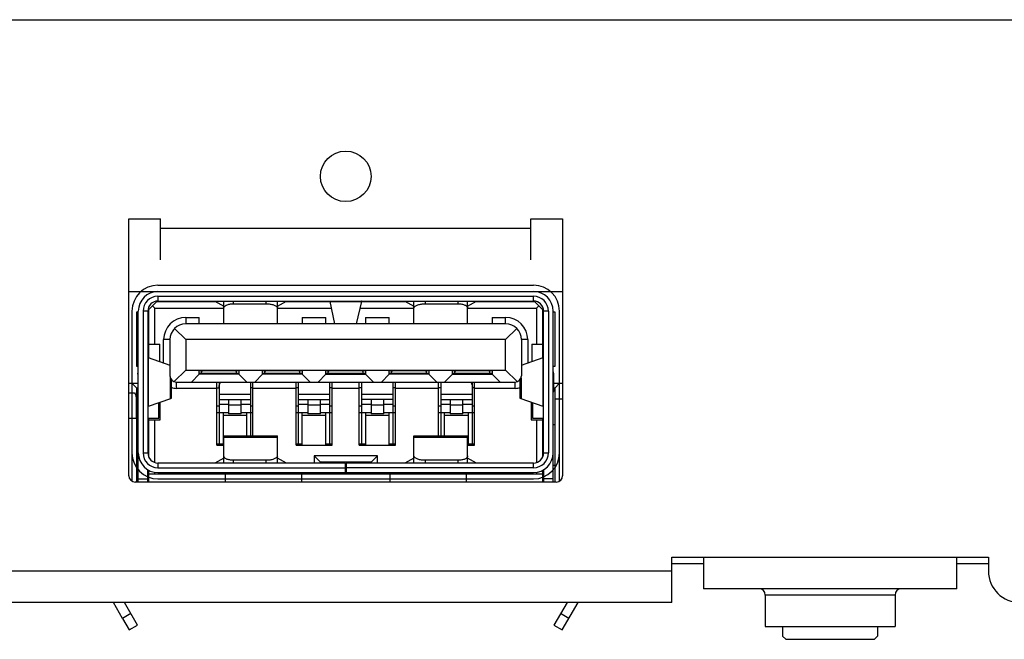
# Model space of a CAD drawing. Header units: millimetres. Extents: x 100 to 448, y 15 to 335.
# Tile 15 of 17: x 257 to 288, y 315 to 335. Entities that reach past the tile are written whole.
import ezdxf

# ---------------------------------------------------------------- set-up
doc = ezdxf.new("R2010")
doc.units = ezdxf.units.MM
doc.header["$LTSCALE"] = 16.335
for name, color, linetype in [('00_COMPONENTS', 7, 'CONTINUOUS'), ('09_ALL_ROUNDS', 7, 'CONTINUOUS'), ('20_ALL_FEATURES', 7, 'CONTINUOUS')]:
    doc.layers.add(name, color=color, linetype=linetype)

msp = doc.modelspace()

# ---------------------------------------------------------------- linework, layer by layer
at = {"layer": '00_COMPONENTS', "color": 0}
for p, q in [((261.557, 326.226), (273.417, 326.226)), ((260.637, 326.026), (274.337, 326.026)), ((261.512, 325.701), (261.262, 325.451)), ((263.398, 325.701), (261.512, 325.701)), ((261.557, 325.876), (273.417, 325.876)), ((261.557, 325.876), (261.557, 325.726)), ((261.557, 325.726), (273.417, 325.726)), ((261.557, 325.726), (261.557, 325.701)), ((263.356, 325.725), (263.637, 325.568)), ((263.637, 325.006), (263.637, 325.726)), ((263.937, 325.726), (263.937, 325.64)), ((263.937, 325.64), (264.978, 325.64)), ((264.978, 325.64), (264.978, 325.726)), ((265.337, 325.006), (265.337, 325.726)), ((265.337, 325.568), (265.619, 325.725)), ((266.991, 325.701), (265.576, 325.701)), ((266.487, 325.726), (266.487, 325.701)), ((266.991, 325.708), (267.982, 325.708)), ((267.139, 325.006), (266.991, 325.708)), ((267.982, 325.708), (267.82, 325.006)), ((269.398, 325.701), (267.982, 325.701)), ((268.487, 325.701), (268.487, 325.726)), ((269.356, 325.725), (269.637, 325.568)), ((269.637, 325.006), (269.637, 325.726)), ((269.997, 325.726), (269.997, 325.64)), ((269.997, 325.64), (271.037, 325.64)), ((271.037, 325.64), (271.037, 325.726)), ((271.337, 325.006), (271.337, 325.726)), ((271.337, 325.568), (271.619, 325.725)), ((273.462, 325.701), (271.576, 325.701)), ((273.417, 325.726), (273.417, 325.876)), ((273.417, 325.701), (273.417, 325.726)), ((273.712, 325.451), (273.462, 325.701)), ((260.737, 325.406), (260.737, 320.926)), ((260.887, 325.386), (260.937, 325.386)), ((260.887, 323.656), (260.887, 325.386)), ((260.937, 320.006), (260.937, 325.406)), ((261.237, 325.406), (261.087, 325.406)), ((261.087, 325.406), (261.087, 320.926)), ((261.237, 325.406), (261.237, 320.926)), ((261.237, 325.386), (261.262, 325.386)), ((261.262, 325.451), (261.262, 323.941)), ((261.462, 325.501), (261.387, 325.576)), ((261.462, 325.501), (263.637, 325.501)), ((261.462, 324.361), (261.462, 325.501)), ((265.337, 325.501), (267.034, 325.501)), ((267.935, 325.501), (269.637, 325.501)), ((271.337, 325.501), (273.512, 325.501)), ((273.587, 325.576), (273.512, 325.501)), ((273.512, 325.501), (273.512, 324.361)), ((273.712, 323.941), (273.712, 325.451)), ((273.712, 325.386), (273.737, 325.386)), ((273.887, 325.406), (273.737, 325.406)), ((273.737, 320.926), (273.737, 325.406)), ((273.887, 325.406), (273.887, 320.926)), ((274.037, 320.006), (274.037, 325.406)), ((274.037, 325.386), (274.087, 325.386)), ((274.087, 325.386), (274.087, 323.656)), ((274.237, 320.926), (274.237, 325.406)), ((262.437, 325.206), (262.862, 325.206)), ((262.437, 325.206), (262.437, 325.006)), ((272.537, 325.006), (262.437, 325.006)), ((262.862, 325.006), (262.862, 325.206)), ((266.112, 325.206), (266.862, 325.206)), ((266.112, 325.206), (266.112, 325.006)), ((266.862, 325.006), (266.862, 325.206)), ((268.112, 325.206), (268.862, 325.206)), ((268.112, 325.206), (268.112, 325.006)), ((268.862, 325.006), (268.862, 325.206)), ((272.112, 325.206), (272.537, 325.206)), ((272.112, 325.206), (272.112, 325.006)), ((272.537, 325.006), (272.537, 325.206)), ((262.437, 324.506), (262.084, 324.86)), ((272.891, 324.86), (272.537, 324.506)), ((261.262, 324.361), (261.612, 324.361)), ((261.612, 323.812), (261.612, 324.361)), ((261.937, 324.506), (261.737, 324.506)), ((261.737, 323.768), (261.737, 324.506)), ((261.937, 324.506), (261.937, 323.366)), ((272.537, 324.506), (262.437, 324.506)), ((262.437, 324.506), (262.437, 323.546)), ((272.537, 323.546), (272.537, 324.506)), ((273.237, 324.506), (273.037, 324.506)), ((273.037, 324.506), (273.037, 323.366)), ((273.237, 324.506), (273.237, 323.768)), ((273.362, 324.361), (273.712, 324.361)), ((273.362, 324.361), (273.362, 323.813)), ((261.237, 324.296), (261.262, 324.296)), ((273.737, 324.296), (273.712, 324.296)), ((261.25, 323.941), (261.937, 323.697)), ((261.25, 323.941), (261.25, 322.391)), ((273.037, 323.697), (273.724, 323.941)), ((273.724, 322.391), (273.724, 323.941)), ((260.937, 323.656), (260.887, 323.656)), ((260.922, 323.414), (260.922, 322.918)), ((262.069, 323.178), (262.437, 323.546)), ((262.437, 323.546), (272.537, 323.546)), ((262.862, 323.416), (262.612, 323.166)), ((264.112, 323.516), (262.862, 323.516)), ((262.862, 323.416), (262.862, 323.516)), ((262.862, 323.446), (264.112, 323.446)), ((264.112, 323.416), (262.862, 323.416)), ((262.937, 323.446), (262.937, 323.516)), ((264.037, 323.446), (264.037, 323.516)), ((264.112, 323.516), (264.112, 323.416)), ((264.362, 323.166), (264.112, 323.416)), ((264.862, 323.416), (264.612, 323.166)), ((266.112, 323.516), (264.862, 323.516)), ((264.862, 323.416), (264.862, 323.516)), ((264.862, 323.446), (266.112, 323.446)), ((266.112, 323.416), (264.862, 323.416)), ((264.937, 323.446), (264.937, 323.516)), ((266.037, 323.446), (266.037, 323.516)), ((266.112, 323.516), (266.112, 323.416)), ((266.362, 323.166), (266.112, 323.416)), ((266.862, 323.416), (266.612, 323.166)), ((268.112, 323.516), (266.862, 323.516)), ((266.862, 323.416), (266.862, 323.516)), ((266.862, 323.446), (268.112, 323.446)), ((266.862, 323.416), (268.112, 323.416)), ((266.937, 323.446), (266.937, 323.516)), ((268.037, 323.446), (268.037, 323.516)), ((268.112, 323.516), (268.112, 323.416)), ((268.362, 323.166), (268.112, 323.416)), ((268.612, 323.166), (268.862, 323.416)), ((270.112, 323.516), (268.862, 323.516)), ((268.862, 323.416), (268.862, 323.516)), ((268.862, 323.446), (270.112, 323.446)), ((270.112, 323.416), (268.862, 323.416)), ((268.937, 323.446), (268.937, 323.516)), ((270.037, 323.446), (270.037, 323.516)), ((270.112, 323.516), (270.112, 323.416)), ((270.362, 323.166), (270.112, 323.416)), ((270.862, 323.416), (270.612, 323.166)), ((272.112, 323.516), (270.862, 323.516)), ((270.862, 323.416), (270.862, 323.516)), ((270.862, 323.446), (272.112, 323.446)), ((270.862, 323.416), (272.112, 323.416)), ((270.937, 323.446), (270.937, 323.516)), ((272.037, 323.446), (272.037, 323.516)), ((272.112, 323.516), (272.112, 323.416)), ((272.362, 323.166), (272.112, 323.416)), ((272.537, 323.546), (272.905, 323.178)), ((274.087, 323.656), (274.037, 323.656)), ((274.052, 323.414), (274.052, 322.918)), ((260.637, 323.126), (260.922, 323.126)), ((260.737, 323.126), (260.887, 322.976)), ((261.948, 322.639), (261.948, 323.3)), ((261.975, 323.25), (261.975, 322.653)), ((262.137, 323.166), (272.837, 323.166)), ((262.137, 323.166), (262.137, 322.966)), ((263.417, 321.166), (263.417, 323.166)), ((263.487, 323.166), (263.487, 321.216)), ((264.487, 321.464), (264.487, 323.166)), ((264.557, 321.464), (264.557, 323.166)), ((265.917, 321.166), (265.917, 323.166)), ((265.987, 323.166), (265.987, 321.216)), ((266.987, 321.216), (266.987, 323.166)), ((267.057, 321.166), (267.057, 323.166)), ((267.917, 321.166), (267.917, 323.166)), ((267.987, 323.166), (267.987, 321.216)), ((268.987, 321.216), (268.987, 323.166)), ((269.057, 321.166), (269.057, 323.166)), ((270.417, 321.464), (270.417, 323.166)), ((270.487, 323.166), (270.487, 321.464)), ((271.487, 321.216), (271.487, 323.166)), ((271.557, 321.166), (271.557, 323.166)), ((272.837, 322.966), (272.837, 323.166)), ((272.999, 322.653), (272.999, 323.249)), ((273.026, 323.299), (273.026, 322.639)), ((274.052, 323.126), (274.337, 323.126)), ((274.087, 322.976), (274.237, 323.126)), ((260.637, 322.826), (260.819, 322.826)), ((260.922, 322.976), (260.887, 322.976)), ((260.887, 320.006), (260.887, 322.976)), ((263.417, 322.966), (262.137, 322.966)), ((263.417, 322.986), (263.487, 322.986)), ((263.487, 322.786), (264.487, 322.786)), ((264.557, 322.986), (264.487, 322.986)), ((265.917, 322.966), (264.557, 322.966)), ((265.987, 322.986), (265.917, 322.986)), ((265.987, 322.786), (266.987, 322.786)), ((267.057, 322.986), (266.987, 322.986)), ((267.917, 322.966), (267.057, 322.966)), ((267.987, 322.986), (267.917, 322.986)), ((267.987, 322.786), (268.987, 322.786)), ((269.057, 322.986), (268.987, 322.986)), ((270.417, 322.966), (269.057, 322.966)), ((270.487, 322.986), (270.417, 322.986)), ((270.487, 322.786), (271.487, 322.786)), ((271.557, 322.986), (271.487, 322.986)), ((272.837, 322.966), (271.557, 322.966)), ((274.087, 322.976), (274.052, 322.976)), ((274.087, 322.976), (274.087, 320.006)), ((260.887, 322.626), (260.87, 322.626)), ((260.87, 322.626), (260.87, 322.026)), ((261.948, 322.639), (261.25, 322.391)), ((261.587, 322.026), (261.587, 322.511)), ((261.632, 321.976), (261.632, 322.527)), ((263.487, 322.616), (264.487, 322.616)), ((263.786, 322.616), (263.786, 322.156)), ((264.189, 322.156), (264.189, 322.616)), ((265.987, 322.616), (266.987, 322.616)), ((266.286, 322.616), (266.286, 322.156)), ((266.689, 322.156), (266.689, 322.616)), ((268.987, 322.616), (267.987, 322.616)), ((268.286, 322.616), (268.286, 322.156)), ((268.689, 322.156), (268.689, 322.616)), ((270.487, 322.616), (271.487, 322.616)), ((270.786, 322.616), (270.786, 322.156)), ((271.189, 322.156), (271.189, 322.616)), ((273.724, 322.391), (273.026, 322.639)), ((273.342, 322.527), (273.342, 321.976)), ((273.387, 322.511), (273.387, 322.026)), ((274.337, 322.626), (274.087, 322.626)), ((263.487, 322.406), (263.417, 322.406)), ((263.417, 322.206), (263.786, 322.206)), ((263.487, 322.463), (263.786, 322.463)), ((263.612, 322.206), (263.612, 321.164)), ((263.786, 322.445), (264.189, 322.445)), ((264.189, 322.463), (264.487, 322.463)), ((264.189, 322.206), (264.557, 322.206)), ((264.362, 321.464), (264.362, 322.206)), ((264.557, 322.406), (264.487, 322.406)), ((265.987, 322.406), (265.917, 322.406)), ((265.917, 322.206), (266.286, 322.206)), ((265.987, 322.463), (266.286, 322.463)), ((266.112, 321.166), (266.112, 322.206)), ((266.286, 322.445), (266.689, 322.445)), ((266.689, 322.463), (266.987, 322.463)), ((266.689, 322.206), (267.057, 322.206)), ((266.862, 321.166), (266.862, 322.206)), ((267.057, 322.406), (266.987, 322.406)), ((267.987, 322.406), (267.917, 322.406)), ((267.917, 322.206), (268.286, 322.206)), ((267.987, 322.463), (268.286, 322.463)), ((268.112, 322.206), (268.112, 321.166)), ((268.286, 322.445), (268.689, 322.445)), ((268.689, 322.463), (268.987, 322.463)), ((268.689, 322.206), (269.057, 322.206)), ((268.862, 321.166), (268.862, 322.206)), ((269.057, 322.406), (268.987, 322.406)), ((270.487, 322.406), (270.417, 322.406)), ((270.417, 322.206), (270.786, 322.206)), ((270.487, 322.463), (270.786, 322.463)), ((270.612, 321.464), (270.612, 322.206)), ((270.786, 322.445), (271.189, 322.445)), ((271.189, 322.463), (271.487, 322.463)), ((271.189, 322.206), (271.557, 322.206)), ((271.362, 321.166), (271.362, 322.206)), ((271.557, 322.406), (271.487, 322.406)), ((260.637, 322.026), (260.87, 322.026)), ((261.237, 322.026), (261.587, 322.026)), ((261.262, 322.026), (261.262, 320.803)), ((261.262, 321.976), (261.632, 321.976)), ((261.462, 320.621), (261.462, 321.976)), ((264.362, 322.106), (263.612, 322.106)), ((264.189, 322.156), (263.786, 322.156)), ((266.862, 322.106), (266.112, 322.106)), ((266.689, 322.156), (266.286, 322.156)), ((268.862, 322.106), (268.112, 322.106)), ((268.689, 322.156), (268.286, 322.156)), ((271.362, 322.106), (270.612, 322.106)), ((271.189, 322.156), (270.786, 322.156)), ((273.342, 321.976), (273.712, 321.976)), ((273.387, 322.026), (273.737, 322.026)), ((273.512, 321.976), (273.512, 320.621)), ((273.712, 320.803), (273.712, 322.026)), ((260.887, 321.826), (260.937, 321.826)), ((274.037, 321.826), (274.087, 321.826)), ((263.637, 321.464), (265.337, 321.464)), ((263.637, 320.606), (263.637, 321.464)), ((265.337, 321.409), (263.637, 321.409)), ((265.337, 320.606), (265.337, 321.464)), ((269.637, 321.464), (271.337, 321.464)), ((269.637, 320.606), (269.637, 321.464)), ((271.337, 321.409), (269.637, 321.409)), ((271.337, 320.606), (271.337, 321.464)), ((260.737, 320.926), (260.737, 320.033)), ((261.087, 320.926), (261.237, 320.926)), ((263.417, 321.216), (263.612, 321.216)), ((263.417, 321.166), (263.637, 321.166)), ((265.917, 321.216), (266.112, 321.216)), ((265.917, 321.166), (267.057, 321.166)), ((266.862, 321.216), (267.057, 321.216)), ((267.917, 321.216), (268.112, 321.216)), ((267.917, 321.166), (269.057, 321.166)), ((268.862, 321.216), (269.057, 321.216)), ((271.337, 321.166), (271.557, 321.166)), ((271.362, 321.216), (271.557, 321.216)), ((273.737, 320.926), (273.887, 320.926)), ((274.237, 320.033), (274.237, 320.926)), ((263.637, 320.764), (263.356, 320.607)), ((264.978, 320.693), (263.937, 320.693)), ((263.937, 320.693), (263.937, 320.606)), ((264.978, 320.606), (264.978, 320.693)), ((265.619, 320.607), (265.337, 320.764)), ((268.487, 320.836), (266.487, 320.836)), ((266.487, 320.836), (266.687, 320.636)), ((266.487, 320.836), (266.487, 320.606)), ((268.287, 320.636), (266.687, 320.636)), ((266.687, 320.636), (266.687, 320.606)), ((268.487, 320.836), (268.287, 320.636)), ((268.287, 320.606), (268.287, 320.636)), ((268.487, 320.606), (268.487, 320.836)), ((269.637, 320.764), (269.356, 320.607)), ((271.037, 320.693), (269.997, 320.693)), ((269.997, 320.693), (269.997, 320.606)), ((271.037, 320.606), (271.037, 320.693)), ((271.619, 320.607), (271.337, 320.764)), ((260.937, 320.526), (260.887, 320.526)), ((261.237, 320.006), (261.237, 320.396)), ((261.262, 320.381), (261.262, 320.006)), ((261.462, 320.256), (261.462, 320.314)), ((267.477, 320.606), (261.557, 320.606)), ((261.557, 320.606), (261.557, 320.456)), ((261.557, 320.456), (267.477, 320.456)), ((261.557, 320.306), (273.417, 320.306)), ((266.487, 320.306), (266.487, 320.256)), ((266.687, 320.306), (266.687, 320.256)), ((267.477, 320.306), (267.477, 320.606)), ((273.417, 320.606), (267.497, 320.606)), ((267.497, 320.606), (267.497, 320.306)), ((273.417, 320.456), (267.497, 320.456)), ((268.287, 320.256), (268.287, 320.306)), ((268.487, 320.256), (268.487, 320.306)), ((273.417, 320.456), (273.417, 320.606)), ((273.512, 320.314), (273.512, 320.256)), ((273.712, 320.006), (273.712, 320.381)), ((273.737, 320.396), (273.737, 320.006)), ((274.087, 320.526), (274.037, 320.526)), ((260.937, 320.106), (261.237, 320.106)), ((273.712, 320.256), (261.262, 320.256)), ((261.557, 320.106), (273.417, 320.106)), ((263.687, 320.006), (263.687, 320.256)), ((266.087, 320.256), (266.087, 320.006)), ((268.887, 320.006), (268.887, 320.256)), ((271.287, 320.256), (271.287, 320.006)), ((274.037, 320.106), (273.737, 320.106)), ((277.787, 317.436), (278.787, 317.436)), ((286.787, 317.436), (287.787, 317.436)), ((260.442, 315.696), (260.15, 316.196)), ((260.91, 315.487), (260.497, 316.196)), ((274.477, 316.196), (274.064, 315.487)), ((274.323, 315.336), (274.825, 316.196)), ((260.701, 315.847), (260.442, 315.696)), ((260.442, 315.696), (260.651, 315.336)), ((274.533, 315.696), (274.274, 315.847)), ((260.651, 315.336), (260.91, 315.487)), ((274.064, 315.487), (274.323, 315.336))]:
    msp.add_line(p, q, dxfattribs=at)
for centre, radius, start, end in [((261.557, 325.406), 0.82, 90, 180), ((273.417, 325.406), 0.82, 0, 90), ((261.557, 325.406), 0.62, 90, 180), ((273.417, 325.406), 0.62, 0, 90), ((261.557, 325.406), 0.47, 90, 180), ((261.557, 325.406), 0.32, 90, 180), ((273.417, 325.406), 0.47, 0, 90), ((273.417, 325.406), 0.32, 0, 90), ((262.437, 324.506), 0.7, 90, 180), ((262.437, 324.506), 0.5, 90, 180), ((272.537, 324.506), 0.7, 0, 90), ((272.537, 324.506), 0.5, 0, 90), ((261.279, 323.995), 0.0616, 239.2941, 242.2096), ((262.137, 323.366), 0.2, 180, 270), ((263.729, 323.147), 0.242, 175.3697, 179.9925), ((271.245, 323.147), 0.242, 0.0075, 4.6303), ((272.837, 323.366), 0.2, 270, 0), ((262.137, 323.366), 0.4, 245.9875, 270), ((272.837, 323.366), 0.4, 270, 293.9162), ((273.696, 322.336), 0.0616, 59.2941, 62.2096), ((261.557, 320.926), 0.82, 180, 270), ((261.557, 320.926), 0.62, 180, 270), ((261.557, 320.926), 0.47, 180, 270), ((261.557, 320.926), 0.32, 180, 270), ((273.417, 320.926), 0.82, 270, 0), ((273.417, 320.926), 0.62, 270, 0), ((273.417, 320.926), 0.47, 270, 0), ((273.417, 320.926), 0.32, 270, 0)]:
    msp.add_arc(centre, radius, start, end, dxfattribs=at)
for centre, start_param, end_param in [((263.137, 323.479), 2.559041, 3.141593), ((263.837, 323.479), 0, 0.582784), ((265.137, 323.479), 2.559041, 3.141593), ((265.837, 323.479), 0, 0.582784), ((267.137, 323.479), 2.559041, 3.141593), ((267.837, 323.479), 0, 0.582784), ((269.137, 323.479), 2.559041, 3.141593), ((269.837, 323.479), 0, 0.582784), ((271.137, 323.479), 2.559041, 3.141593), ((271.837, 323.479), 0, 0.582784)]:
    msp.add_ellipse(centre, major_axis=(0.2, 0), ratio=0.333333, start_param=start_param, end_param=end_param, dxfattribs=at)
for points, knots in [([(263.637, 325.503), (263.637, 325.512), (263.642, 325.532), (263.66, 325.558), (263.689, 325.581), (263.727, 325.602), (263.772, 325.618), (263.842, 325.635), (263.899, 325.64), (263.937, 325.64)], [0, 0, 0, 0, 0.076732, 0.163579, 0.266293, 0.386721, 0.523699, 0.674401, 1, 1, 1, 1]), ([(264.978, 325.64), (265.019, 325.64), (265.096, 325.634), (265.188, 325.612), (265.251, 325.586), (265.298, 325.559), (265.326, 325.532), (265.337, 325.511)], [0, 0, 0, 0, 0.307476, 0.588364, 0.712128, 0.822203, 1, 1, 1, 1]), ([(266.981, 325.726), (266.983, 325.726), (266.988, 325.719), (266.989, 325.713), (266.991, 325.708)], [0, 0, 0, 0, 0.319556, 1, 1, 1, 1]), ([(267.998, 325.726), (267.995, 325.726), (267.99, 325.722), (267.986, 325.715), (267.984, 325.711), (267.982, 325.708)], [0, 0, 0, 0, 0.363945, 0.643093, 1, 1, 1, 1]), ([(269.637, 325.511), (269.648, 325.532), (269.677, 325.559), (269.724, 325.586), (269.787, 325.612), (269.878, 325.634), (269.956, 325.64), (269.997, 325.64)], [0, 0, 0, 0, 0.177797, 0.287872, 0.411636, 0.692524, 1, 1, 1, 1]), ([(271.037, 325.64), (271.076, 325.64), (271.132, 325.635), (271.203, 325.618), (271.248, 325.602), (271.286, 325.581), (271.314, 325.558), (271.333, 325.532), (271.337, 325.512), (271.337, 325.503)], [0, 0, 0, 0, 0.325599, 0.476301, 0.613279, 0.733707, 0.836421, 0.923268, 1, 1, 1, 1]), ([(261.237, 323.955), (261.237, 323.954), (261.239, 323.948), (261.244, 323.945), (261.248, 323.942)], [0, 0, 0, 0, 0.189772, 1, 1, 1, 1]), ([(273.724, 323.941), (273.728, 323.943), (273.733, 323.946), (273.737, 323.952), (273.737, 323.955)], [0, 0, 0, 0, 0.610327, 1, 1, 1, 1]), ([(260.922, 323.414), (260.922, 323.421), (260.923, 323.446), (260.93, 323.472), (260.937, 323.489)], [0, 0, 0, 0, 0.254423, 1, 1, 1, 1]), ([(274.037, 323.488), (274.04, 323.482), (274.048, 323.458), (274.052, 323.433), (274.052, 323.414)], [0, 0, 0, 0, 0.244752, 1, 1, 1, 1]), ([(263.487, 323.003), (263.487, 323.032), (263.498, 323.09), (263.527, 323.142), (263.545, 323.166)], [0, 0, 0, 0, 0.48608, 1, 1, 1, 1]), ([(271.429, 323.166), (271.448, 323.142), (271.477, 323.09), (271.487, 323.032), (271.487, 323.003)], [0, 0, 0, 0, 0.51392, 1, 1, 1, 1]), ([(260.937, 322.843), (260.935, 322.849), (260.926, 322.873), (260.922, 322.899), (260.922, 322.918)], [0, 0, 0, 0, 0.244523, 1, 1, 1, 1]), ([(274.052, 322.918), (274.052, 322.911), (274.051, 322.886), (274.045, 322.862), (274.037, 322.845)], [0, 0, 0, 0, 0.254206, 1, 1, 1, 1]), ([(261.975, 322.653), (261.975, 322.65), (261.964, 322.643), (261.955, 322.641), (261.948, 322.639)], [0, 0, 0, 0, 0.315352, 1, 1, 1, 1]), ([(273.026, 322.639), (273.019, 322.641), (273.01, 322.643), (272.999, 322.65), (272.999, 322.653)], [0, 0, 0, 0, 0.684648, 1, 1, 1, 1]), ([(261.25, 322.391), (261.247, 322.389), (261.241, 322.386), (261.237, 322.38), (261.237, 322.377)], [0, 0, 0, 0, 0.610327, 1, 1, 1, 1]), ([(273.737, 322.377), (273.737, 322.378), (273.736, 322.384), (273.731, 322.387), (273.727, 322.389)], [0, 0, 0, 0, 0.189772, 1, 1, 1, 1]), ([(263.937, 320.693), (263.899, 320.693), (263.842, 320.697), (263.772, 320.714), (263.727, 320.731), (263.689, 320.751), (263.66, 320.774), (263.642, 320.8), (263.637, 320.82), (263.637, 320.829)], [0, 0, 0, 0, 0.325599, 0.476301, 0.613279, 0.733707, 0.836421, 0.923268, 1, 1, 1, 1]), ([(265.337, 320.821), (265.326, 320.801), (265.298, 320.773), (265.251, 320.746), (265.188, 320.72), (265.096, 320.698), (265.019, 320.693), (264.978, 320.693)], [0, 0, 0, 0, 0.177797, 0.287872, 0.411636, 0.692524, 1, 1, 1, 1]), ([(269.997, 320.693), (269.956, 320.693), (269.878, 320.698), (269.787, 320.72), (269.724, 320.746), (269.677, 320.773), (269.648, 320.801), (269.637, 320.821)], [0, 0, 0, 0, 0.307476, 0.588364, 0.712128, 0.822203, 1, 1, 1, 1]), ([(271.337, 320.829), (271.337, 320.82), (271.333, 320.8), (271.314, 320.774), (271.286, 320.751), (271.248, 320.731), (271.203, 320.714), (271.132, 320.697), (271.076, 320.693), (271.037, 320.693)], [0, 0, 0, 0, 0.076732, 0.163579, 0.266293, 0.386721, 0.523699, 0.674401, 1, 1, 1, 1])]:
    msp.add_open_spline(points, degree=3, knots=knots, dxfattribs=at)
for points in [[(260.819, 322.826), (260.84, 322.783), (260.857, 322.736), (260.865, 322.689)], [(260.865, 322.689), (260.868, 322.668), (260.87, 322.647), (260.87, 322.626)]]:
    msp.add_open_spline(points, degree=3, dxfattribs=at)
at = {"layer": '09_ALL_ROUNDS', "color": 0}
for p, q in [((260.637, 320.206), (260.637, 328.326)), ((261.637, 327.026), (261.637, 328.326)), ((273.337, 327.026), (273.337, 328.326)), ((274.337, 328.326), (274.337, 320.206)), ((261.637, 328.026), (273.337, 328.026)), ((274.137, 320.006), (260.837, 320.006))]:
    msp.add_line(p, q, dxfattribs=at)
for centre, start, end in [((260.837, 320.206), 180, 270), ((274.137, 320.206), 270, 0)]:
    msp.add_arc(centre, 0.2, start, end, dxfattribs=at)
at = {"layer": '20_ALL_FEATURES', "color": 0}
for p, q in [((193.381, 334.616), (295.453, 334.616)), ((260.637, 328.326), (261.637, 328.326)), ((273.337, 328.326), (274.337, 328.326)), ((277.787, 317.636), (278.787, 317.636)), ((277.787, 316.196), (277.787, 317.636)), ((278.787, 317.636), (286.787, 317.636)), ((278.787, 317.636), (278.787, 316.636)), ((286.787, 317.636), (287.787, 317.636)), ((286.787, 316.636), (286.787, 317.636)), ((287.787, 317.636), (287.787, 317.196)), ((202.387, 317.196), (277.787, 317.196)), ((286.787, 316.636), (278.787, 316.636)), ((284.837, 316.436), (280.737, 316.436)), ((280.737, 316.436), (280.737, 315.436)), ((284.837, 316.436), (284.837, 315.436)), ((277.787, 316.196), (202.387, 316.196)), ((280.737, 315.436), (284.837, 315.436)), ((281.287, 315.436), (281.287, 315.136)), ((284.287, 315.436), (284.287, 315.136)), ((281.387, 315.036), (281.287, 315.136)), ((281.387, 315.036), (284.187, 315.036)), ((284.187, 315.036), (284.287, 315.136))]:
    msp.add_line(p, q, dxfattribs=at)
msp.add_circle((267.487, 329.666), 0.8, dxfattribs=at)
for centre, radius, start, end in [((288.787, 317.196), 1, 180, 270), ((280.537, 316.436), 0.2, 0, 90), ((285.037, 316.436), 0.2, 90, 180)]:
    msp.add_arc(centre, radius, start, end, dxfattribs=at)

doc.saveas('drawing.dxf')
